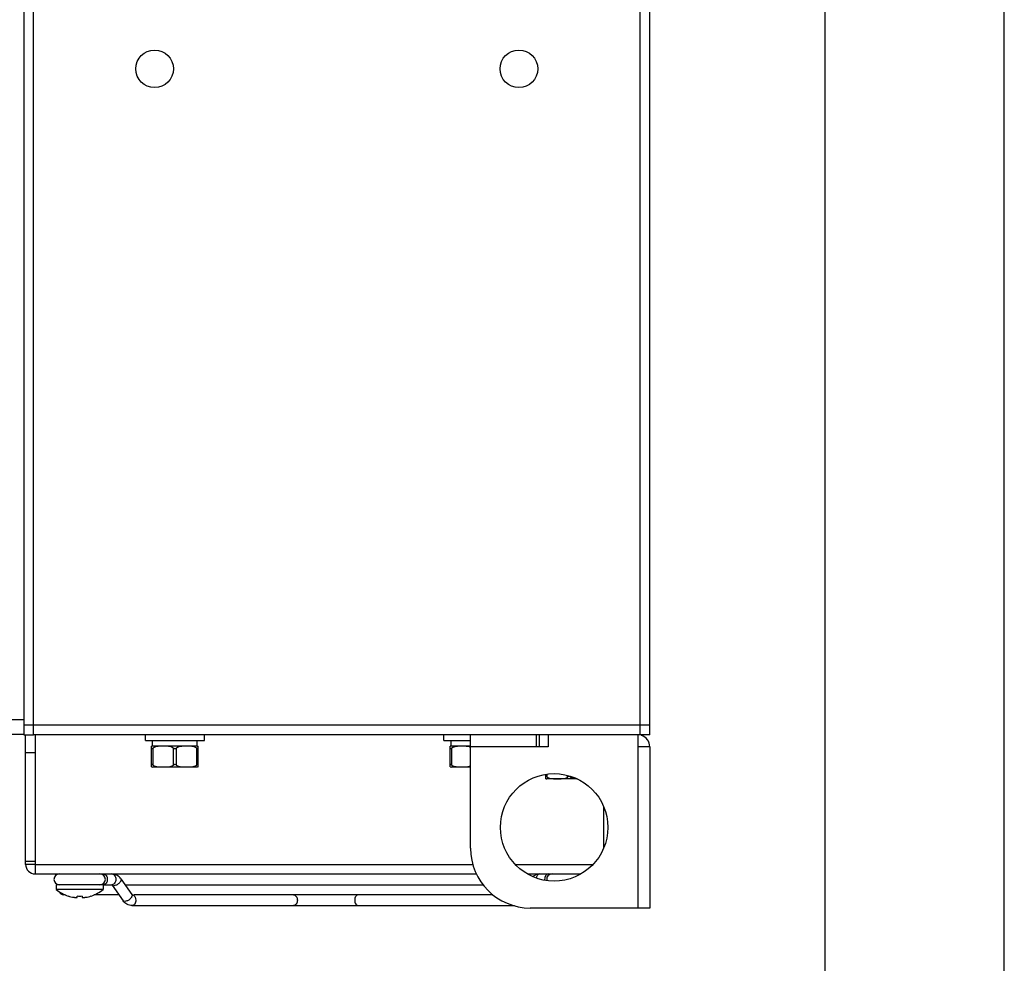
# Model space of a CAD drawing. Header units: millimetres. Extents: x 0 to 1700, y 17 to 1205.
# Tile 42 of 51: x 675 to 840, y 605 to 763. Entities that reach past the tile are written whole.
import ezdxf

# ---------------------------------------------------------------- set-up
doc = ezdxf.new("R2010")
doc.units = ezdxf.units.MM
doc.header["$LTSCALE"] = 77.505185
doc.layers.get('0').update_dxf_attribs({"linetype": 'CONTINUOUS'})
doc.layers.add('DF', color=3, linetype='CONTINUOUS')

msp = doc.modelspace()

# ---------------------------------------------------------------- linework, layer by layer
msp.add_line((840, 17.48), (840, 1205.48))
at = {"linetype": 'Continuous'}
for p, q in [((675.82, 1085.28), (675.82, 643.54)), ((779.02, 643.28), (779.02, 1083.68)), ((780.62, 643.28), (780.62, 1083.68)), ((677.42, 644.88), (677.42, 1082.68)), ((551.72, 645.86), (675.82, 645.86)), ((780.62, 644.88), (675.82, 644.88)), ((677.42, 643.28), (677.42, 644.88)), ((551.72, 643.36), (675.82, 643.36)), ((675.82, 643.54), (675.82, 643.28)), ((675.82, 643.28), (677.42, 643.28)), ((676.12, 621.58), (676.12, 643.28)), ((763.62, 643.28), (677.42, 643.28)), ((677.72, 643.28), (677.72, 619.98)), ((696.17, 642.33), (696.17, 643.28)), ((706.07, 642.33), (706.07, 643.28)), ((746.17, 642.33), (746.17, 643.28)), ((750.62, 624.28), (750.62, 643.28)), ((761.62, 643.28), (761.62, 641.28)), ((762.12, 643.28), (762.12, 641.28)), ((778.62, 643.28), (763.62, 643.28)), ((763.62, 643.28), (763.62, 641.28)), ((779.02, 643.28), (778.62, 643.28)), ((778.62, 643.28), (778.62, 614.28)), ((780.62, 643.28), (779.02, 643.28)), ((696.17, 642.33), (706.07, 642.33)), ((697.37, 641.38), (697.21, 641.37)), ((697.22, 637.9), (697.22, 641.37)), ((697.37, 641.38), (697.37, 642.33)), ((704.87, 641.38), (697.37, 641.38)), ((704.87, 641.38), (704.87, 642.33)), ((704.87, 641.38), (705.02, 641.37)), ((705.02, 637.9), (705.02, 641.37)), ((746.17, 642.33), (750.62, 642.33)), ((747.37, 641.38), (747.21, 641.37)), ((747.22, 637.9), (747.22, 641.37)), ((747.37, 641.38), (747.37, 642.33)), ((750.62, 641.38), (747.37, 641.38)), ((677.72, 640.28), (676.12, 640.28)), ((697.47, 638.2), (697.47, 641.06)), ((700.87, 638.2), (700.87, 641.06)), ((701.37, 638.2), (701.37, 641.06)), ((704.77, 638.2), (704.77, 641.06)), ((747.47, 638.2), (747.47, 641.06)), ((763.62, 641.28), (750.62, 641.28)), ((780.62, 641.28), (778.62, 641.28)), ((780.62, 641.28), (780.62, 614.28)), ((697.21, 637.9), (697.37, 637.88)), ((704.87, 637.88), (697.37, 637.88)), ((705.02, 637.9), (704.87, 637.88)), ((747.21, 637.9), (747.37, 637.88)), ((750.62, 637.88), (747.37, 637.88)), ((763.22, 635.9), (763.22, 636.61)), ((763.47, 636.2), (763.47, 636.64)), ((766.87, 636.2), (766.87, 636.49)), ((763.21, 635.9), (763.37, 635.88)), ((768.45, 635.88), (763.37, 635.88)), ((767.37, 636.2), (767.37, 636.3)), ((772.92, 624.37), (772.92, 631.2)), ((677.72, 622.08), (676.12, 622.08)), ((677.72, 621.58), (676.12, 621.58)), ((677.72, 621.58), (751.03, 621.58)), ((758.17, 621.58), (771.06, 621.58)), ((677.72, 619.98), (751.59, 619.98)), ((760.19, 619.98), (769.04, 619.98)), ((692.06, 619.16), (693.92, 616.54)), ((689.12, 618.18), (681.22, 618.18)), ((681.22, 618.18), (681.22, 617.38)), ((689.12, 617.38), (681.22, 617.38)), ((689.12, 618.18), (690.58, 618.18)), ((689.12, 618.18), (689.12, 617.38)), ((690.62, 618.08), (689.17, 618.08)), ((690.59, 618.13), (692.45, 615.5)), ((752.78, 618.08), (692.83, 618.08)), ((682.72, 616.48), (682.47, 616.48)), ((683.27, 616.28), (683.27, 616.29)), ((684.77, 616.08), (684.77, 616.29)), ((685.57, 616.29), (685.57, 616.08)), ((687.07, 616.29), (687.07, 616.28)), ((691.75, 616.48), (687.62, 616.48)), ((693.97, 616.48), (694.17, 616.48)), ((754.36, 616.48), (694.3, 616.48)), ((693.93, 614.68), (757.97, 614.68)), ((780.62, 614.28), (760.62, 614.28))]:
    msp.add_line(p, q, dxfattribs=at)
for centre, radius in [((697.72, 754.78), 3.15), ((697.72, 754.78), 3.15), ((758.72, 754.78), 3.15), ((758.72, 754.78), 3.15), ((764.62, 627.78), 9)]:
    msp.add_circle(centre, radius, dxfattribs=at)
for centre, radius, start, end in [((778.62, 641.28), 2, 0, 72), ((760.62, 624.28), 10, 180, 270), ((677.72, 621.58), 1.6, 180, 270), ((681.77, 619.08), 0.9, 90, 270), ((688.57, 619.08), 0.9, 270, 90), ((764.27, 619.08), 0.9, 90, 189.8351), ((764.29, 619.08), 1.26, 180.01, 185.0821), ((685.17, 622.26), 6.27, 230.9683, 252.3221), ((682.47, 617.28), 0.8, 198.0279, 270), ((685.17, 622.26), 6.27, 287.6779, 309.0317), ((685.17, 622.26), 6.26, 252.3299, 260.8073), ((684.77, 619.8), 3.77, 260.8059, 261.7454), ((685.17, 622.26), 5.98, 266.1631, 273.8369), ((685.56, 619.8), 3.77, 278.2546, 279.1941), ((685.17, 622.26), 6.26, 279.1927, 287.6701), ((693.93, 616.04), 0.448, 85.2108, 89.993)]:
    msp.add_arc(centre, radius, start, end, dxfattribs=at)
for points, knots in [([(700.87, 641.06), (700.75, 641.15), (700.47, 641.27), (700.04, 641.34), (699.6, 641.37), (699.17, 641.37), (698.73, 641.37), (698.3, 641.34), (697.86, 641.27), (697.59, 641.15), (697.47, 641.06)], [0, 0, 0, 0, 0.126626, 0.25136, 0.375711, 0.500005, 0.6243, 0.748651, 0.873383, 1, 1, 1, 1]), ([(704.77, 641.06), (704.65, 641.15), (704.37, 641.27), (703.94, 641.34), (703.5, 641.37), (703.07, 641.37), (702.63, 641.37), (702.2, 641.34), (701.76, 641.27), (701.49, 641.15), (701.37, 641.06)], [0, 0, 0, 0, 0.12664, 0.251367, 0.37571, 0.499996, 0.624282, 0.748626, 0.873354, 1, 1, 1, 1]), ([(750.44, 641.26), (750.32, 641.29), (750.07, 641.33), (749.69, 641.36), (749.32, 641.37), (748.94, 641.37), (748.56, 641.36), (748.18, 641.32), (747.81, 641.25), (747.57, 641.14), (747.47, 641.06)], [0, 0, 0, 0, 0.124966, 0.249546, 0.374049, 0.498541, 0.623051, 0.747671, 0.872816, 1, 1, 1, 1]), ([(697.22, 641.06), (697.22, 641.05), (697.22, 641.03), (697.23, 641), (697.25, 640.97), (697.29, 640.96), (697.33, 640.97), (697.37, 641), (697.42, 641.03), (697.45, 641.05), (697.47, 641.06)], [0, 0, 0, 0, 0.107057, 0.205776, 0.296013, 0.388716, 0.505492, 0.651521, 0.818798, 1, 1, 1, 1]), ([(700.87, 641.06), (700.9, 641.04), (700.98, 640.99), (701.07, 640.96), (701.12, 640.96)], [0, 0, 0, 0, 0.488605, 1, 1, 1, 1]), ([(701.12, 640.96), (701.16, 640.96), (701.25, 640.99), (701.33, 641.04), (701.37, 641.06)], [0, 0, 0, 0, 0.511395, 1, 1, 1, 1]), ([(704.77, 641.06), (704.78, 641.05), (704.82, 641.03), (704.86, 641), (704.91, 640.97), (704.95, 640.96), (704.98, 640.97), (705, 641), (705.01, 641.03), (705.02, 641.05), (705.02, 641.06)], [0, 0, 0, 0, 0.181202, 0.348479, 0.494508, 0.611285, 0.703988, 0.794224, 0.892943, 1, 1, 1, 1]), ([(747.22, 641.06), (747.22, 641.05), (747.22, 641.03), (747.23, 641), (747.25, 640.97), (747.29, 640.96), (747.33, 640.97), (747.37, 641), (747.42, 641.03), (747.45, 641.05), (747.47, 641.06)], [0, 0, 0, 0, 0.107057, 0.205776, 0.296013, 0.388716, 0.505492, 0.651521, 0.818798, 1, 1, 1, 1]), ([(697.47, 638.2), (697.45, 638.22), (697.42, 638.24), (697.37, 638.27), (697.33, 638.3), (697.29, 638.31), (697.25, 638.3), (697.23, 638.27), (697.22, 638.24), (697.22, 638.22), (697.22, 638.2)], [0, 0, 0, 0, 0.181202, 0.348479, 0.494508, 0.611285, 0.703988, 0.794224, 0.892943, 1, 1, 1, 1]), ([(697.47, 638.2), (697.59, 638.12), (697.86, 638), (698.3, 637.93), (698.73, 637.9), (699.17, 637.9), (699.6, 637.9), (700.04, 637.93), (700.47, 638), (700.75, 638.12), (700.87, 638.2)], [0, 0, 0, 0, 0.126614, 0.251342, 0.37569, 0.49998, 0.624271, 0.748619, 0.87335, 1, 1, 1, 1]), ([(701.12, 638.31), (701.07, 638.31), (700.98, 638.28), (700.9, 638.23), (700.87, 638.2)], [0, 0, 0, 0, 0.511395, 1, 1, 1, 1]), ([(701.37, 638.2), (701.33, 638.23), (701.25, 638.28), (701.16, 638.31), (701.12, 638.31)], [0, 0, 0, 0, 0.488605, 1, 1, 1, 1]), ([(701.37, 638.2), (701.49, 638.12), (701.76, 638), (702.2, 637.93), (702.63, 637.9), (703.07, 637.9), (703.5, 637.9), (703.94, 637.93), (704.37, 638), (704.65, 638.12), (704.77, 638.2)], [0, 0, 0, 0, 0.126642, 0.25137, 0.375714, 0.5, 0.624287, 0.74863, 0.873358, 1, 1, 1, 1]), ([(705.02, 638.2), (705.02, 638.22), (705.01, 638.24), (705, 638.27), (704.98, 638.3), (704.95, 638.31), (704.91, 638.3), (704.86, 638.27), (704.82, 638.24), (704.78, 638.22), (704.77, 638.2)], [0, 0, 0, 0, 0.107057, 0.205776, 0.296013, 0.388716, 0.505492, 0.651521, 0.818798, 1, 1, 1, 1]), ([(747.47, 638.2), (747.45, 638.22), (747.42, 638.24), (747.37, 638.27), (747.33, 638.3), (747.29, 638.31), (747.25, 638.3), (747.23, 638.27), (747.22, 638.24), (747.22, 638.22), (747.22, 638.2)], [0, 0, 0, 0, 0.181202, 0.348479, 0.494508, 0.611285, 0.703988, 0.794224, 0.892943, 1, 1, 1, 1]), ([(747.47, 638.2), (747.58, 638.12), (747.83, 638.01), (748.23, 637.94), (748.63, 637.91), (749.03, 637.9), (749.43, 637.9), (749.83, 637.91), (750.23, 637.96), (750.49, 638.02), (750.62, 638.07)], [0, 0, 0, 0, 0.127003, 0.252022, 0.376577, 0.501045, 0.625504, 0.749985, 0.874617, 1, 1, 1, 1]), ([(763.47, 636.2), (763.45, 636.22), (763.42, 636.24), (763.37, 636.27), (763.33, 636.3), (763.29, 636.31), (763.25, 636.3), (763.23, 636.27), (763.22, 636.24), (763.22, 636.22), (763.22, 636.2)], [0, 0, 0, 0, 0.181202, 0.348479, 0.494508, 0.611285, 0.703988, 0.794224, 0.892943, 1, 1, 1, 1]), ([(763.47, 636.2), (763.59, 636.12), (763.86, 636), (764.3, 635.93), (764.73, 635.9), (765.17, 635.9), (765.6, 635.9), (766.04, 635.93), (766.47, 636), (766.75, 636.12), (766.87, 636.2)], [0, 0, 0, 0, 0.126614, 0.251342, 0.37569, 0.49998, 0.624271, 0.748619, 0.87335, 1, 1, 1, 1]), ([(767.12, 636.31), (767.07, 636.31), (766.98, 636.28), (766.9, 636.23), (766.87, 636.2)], [0, 0, 0, 0, 0.511395, 1, 1, 1, 1]), ([(767.37, 636.2), (767.33, 636.23), (767.25, 636.28), (767.16, 636.31), (767.12, 636.31)], [0, 0, 0, 0, 0.488605, 1, 1, 1, 1]), ([(767.37, 636.2), (767.44, 636.15), (767.59, 636.07), (767.92, 635.97), (768.18, 635.94), (768.35, 635.92)], [0, 0, 0, 0, 0.254431, 0.504498, 1, 1, 1, 1]), ([(689.17, 619.98), (689.25, 619.98), (689.43, 619.93), (689.64, 619.72), (689.77, 619.43), (689.8, 619.2), (689.8, 619.08)], [0, 0, 0, 0, 0.209467, 0.444656, 0.71203, 1, 1, 1, 1]), ([(692.06, 619.16), (691.89, 619.4), (691.46, 619.82), (690.87, 619.98), (690.58, 619.98)], [0, 0, 0, 0, 0.504981, 1, 1, 1, 1]), ([(690.58, 619.98), (690.66, 619.98), (690.84, 619.93), (691.05, 619.72), (691.19, 619.43), (691.22, 619.2), (691.22, 619.08)], [0, 0, 0, 0, 0.209467, 0.444656, 0.71203, 1, 1, 1, 1]), ([(762.25, 619.98), (762.05, 619.98), (761.64, 619.91), (761.29, 619.69), (761.13, 619.56)], [0, 0, 0, 0, 0.49803, 1, 1, 1, 1]), ([(762.25, 619.98), (762.19, 619.98), (762.04, 619.95), (761.79, 619.76), (761.68, 619.52), (761.65, 619.36)], [0, 0, 0, 0, 0.217384, 0.453462, 1, 1, 1, 1]), ([(763.67, 619.98), (763.58, 619.98), (763.4, 619.93), (763.2, 619.72), (763.06, 619.43), (763.03, 619.2), (763.03, 619.08)], [0, 0, 0, 0, 0.209467, 0.444656, 0.71203, 1, 1, 1, 1]), ([(689.8, 619.08), (689.8, 618.97), (689.77, 618.74), (689.64, 618.45), (689.43, 618.24), (689.25, 618.18), (689.17, 618.18)], [0, 0, 0, 0, 0.28797, 0.555344, 0.790533, 1, 1, 1, 1]), ([(691.22, 619.08), (691.22, 618.97), (691.19, 618.74), (691.05, 618.45), (690.84, 618.24), (690.66, 618.18), (690.58, 618.18)], [0, 0, 0, 0, 0.28797, 0.555344, 0.790533, 1, 1, 1, 1]), ([(691.97, 618.64), (691.88, 618.52), (691.7, 618.35), (691.44, 618.18), (691.12, 618.02), (690.72, 617.95), (690.59, 618.13)], [0, 0, 0, 0, 0.295444, 0.450925, 0.600058, 1, 1, 1, 1]), ([(692.06, 619.16), (692.11, 619.1), (692.12, 618.96), (692.06, 618.79), (692, 618.69), (691.97, 618.64)], [0, 0, 0, 0, 0.414963, 0.685531, 1, 1, 1, 1]), ([(690.59, 618.13), (690.59, 618.13), (690.57, 618.15), (690.56, 618.17), (690.54, 618.19)], [0, 0, 0, 0, 0.339435, 1, 1, 1, 1]), ([(684.23, 616.07), (684.29, 616.06), (684.41, 616.04), (684.55, 616.04), (684.64, 616.04), (684.7, 616.04), (684.73, 616.05), (684.76, 616.06), (684.76, 616.06)], [0, 0, 0, 0, 0.356207, 0.661121, 0.783533, 0.881561, 0.953474, 1, 1, 1, 1]), ([(684.76, 616.06), (684.76, 616.07), (684.77, 616.07), (684.77, 616.07), (684.77, 616.08)], [0, 0, 0, 0, 0.278266, 1, 1, 1, 1]), ([(685.57, 616.08), (685.57, 616.07), (685.57, 616.07), (685.57, 616.07), (685.57, 616.06)], [0, 0, 0, 0, 0.721733, 1, 1, 1, 1]), ([(685.57, 616.06), (685.58, 616.06), (685.6, 616.05), (685.64, 616.04), (685.69, 616.04), (685.78, 616.04), (685.92, 616.04), (686.04, 616.06), (686.11, 616.07)], [0, 0, 0, 0, 0.046526, 0.118441, 0.216472, 0.338885, 0.643798, 1, 1, 1, 1]), ([(693.82, 616.02), (693.73, 615.9), (693.56, 615.73), (693.29, 615.55), (692.98, 615.4), (692.57, 615.33), (692.45, 615.5)], [0, 0, 0, 0, 0.295444, 0.450925, 0.600058, 1, 1, 1, 1]), ([(693.93, 614.68), (693.64, 614.68), (693.05, 614.85), (692.62, 615.26), (692.45, 615.5)], [0, 0, 0, 0, 0.494932, 1, 1, 1, 1]), ([(693.95, 616.49), (693.96, 616.45), (693.98, 616.29), (693.89, 616.13), (693.82, 616.02)], [0, 0, 0, 0, 0.201758, 1, 1, 1, 1]), ([(693.96, 616.5), (693.96, 616.5), (693.94, 616.51), (693.93, 616.53), (693.92, 616.54)], [0, 0, 0, 0, 0.197186, 1, 1, 1, 1]), ([(694.57, 615.58), (694.57, 615.47), (694.54, 615.24), (694.41, 614.95), (694.2, 614.74), (694.02, 614.68), (693.93, 614.68)], [0, 0, 0, 0, 0.28797, 0.555344, 0.790533, 1, 1, 1, 1]), ([(693.97, 616.48), (693.97, 616.49), (693.96, 616.49), (693.96, 616.49), (693.96, 616.5)], [0, 0, 0, 0, 0.449202, 1, 1, 1, 1]), ([(693.97, 616.48), (693.97, 616.48), (693.99, 616.47), (693.97, 616.48), (693.97, 616.48)], [0, 0, 0, 0, 0.436295, 1, 1, 1, 1]), ([(694.18, 616.42), (694.3, 616.34), (694.51, 616.07), (694.57, 615.75), (694.57, 615.58)], [0, 0, 0, 0, 0.461022, 1, 1, 1, 1]), ([(720.98, 616.48), (721.06, 616.48), (721.25, 616.43), (721.45, 616.22), (721.59, 615.93), (721.62, 615.7), (721.62, 615.58)], [0, 0, 0, 0, 0.209467, 0.444656, 0.71203, 1, 1, 1, 1]), ([(721.62, 615.58), (721.62, 615.47), (721.59, 615.24), (721.45, 614.95), (721.25, 614.74), (721.06, 614.68), (720.98, 614.68)], [0, 0, 0, 0, 0.28797, 0.555344, 0.790533, 1, 1, 1, 1]), ([(731.85, 616.48), (731.77, 616.48), (731.59, 616.43), (731.38, 616.22), (731.25, 615.93), (731.22, 615.7), (731.22, 615.58)], [0, 0, 0, 0, 0.209467, 0.444656, 0.71203, 1, 1, 1, 1]), ([(731.22, 615.58), (731.22, 615.47), (731.25, 615.24), (731.38, 614.95), (731.59, 614.74), (731.77, 614.68), (731.85, 614.68)], [0, 0, 0, 0, 0.28797, 0.555344, 0.790533, 1, 1, 1, 1])]:
    msp.add_open_spline(points, degree=3, knots=knots, dxfattribs=at)
for points in [[(750.62, 641.2), (750.56, 641.22), (750.5, 641.24), (750.44, 641.26)], [(693.92, 616.54), (693.93, 616.53), (693.94, 616.51), (693.95, 616.49)], [(693.97, 616.48), (694.04, 616.48), (694.11, 616.45), (694.18, 616.42)]]:
    msp.add_open_spline(points, degree=3, dxfattribs=at)
at = {"layer": 'DF'}
msp.add_line((810, 47.48), (810, 1175.48), dxfattribs=at)

doc.saveas('drawing.dxf')
